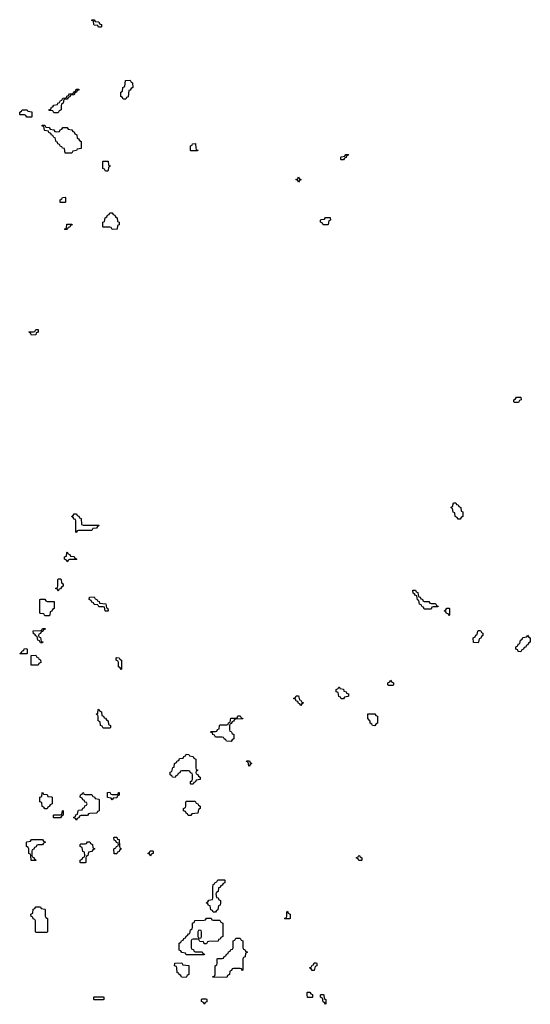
# Model space of a CAD drawing. Header units: inches. Extents: x 2886961 to 3052306, y 543424 to 918523.
# Tile 37 of 117: x 2917466 to 2922014, y 765406 to 774174. Entities that reach past the tile are written whole.
import ezdxf

# ---------------------------------------------------------------- set-up
doc = ezdxf.new("R2010")
doc.units = ezdxf.units.IN
doc.header["$MEASUREMENT"] = 0
for name, color, linetype in [('C9716', 7, 'Continuous'), ('C9717', 7, 'Continuous'), ('C9726', 7, 'Continuous'), ('C9727', 7, 'Continuous')]:
    doc.layers.add(name, color=color, linetype=linetype)

msp = doc.modelspace()

# ---------------------------------------------------------------- linework, layer by layer
at = {"layer": 'C9716', "color": 6}
for points in [[(2918030, 769674), (2918170, 769674), (2918174, 769670), (2918158, 769662), (2918150, 769646), (2918118, 769642), (2918110, 769626), (2917990, 769626), (2917978, 769622), (2917970, 769606), (2917966, 769610), (2917966, 769710), (2917962, 769722), (2917950, 769726), (2917942, 769742), (2917928.7, 769750), (2917942, 769758), (2917950, 769774), (2917972.7, 769772.7), (2917978, 769758), (2917992.7, 769752.7), (2917998, 769738), (2918012.7, 769732.7), (2918018, 769678)], [(2917890, 769346), (2917882, 769362), (2917866, 769370), (2917866, 769390), (2917882, 769398), (2917886, 769430), (2917890, 769434), (2917898, 769418), (2917912.7, 769412.7), (2917918, 769398), (2917950, 769394), (2917958, 769378), (2917974, 769370), (2917970, 769366), (2917910, 769366), (2917898, 769362)], [(2917810, 769086), (2917802, 769102), (2917786, 769110), (2917802, 769118), (2917806, 769130), (2917806, 769190), (2917810, 769194), (2917830, 769194), (2917834, 769190), (2917838, 769158), (2917854, 769150), (2917854, 769130), (2917838, 769122), (2917830, 769106), (2917818, 769102)], [(2917690, 768866), (2917682, 768882), (2917650, 768886), (2917646, 768890), (2917646, 769010), (2917650, 769014), (2917690, 769014), (2917698, 768998), (2917710, 768994), (2917772.7, 768992.7), (2917774, 768930), (2917758, 768922), (2917752.7, 768907.3), (2917738, 768902), (2917734, 768870), (2917730, 768866)], [(2918230, 768906), (2918226, 768910), (2918222, 768942), (2918210, 768946), (2918170, 768946), (2918162, 768962), (2918130, 768966), (2918122, 768982), (2918110, 768986), (2918102, 769002), (2918086, 769010), (2918087.3, 769032.7), (2918130, 769034), (2918138, 769018), (2918154, 769010), (2918158, 768998), (2918172.7, 768992.7), (2918178, 768978), (2918232.7, 768972.7), (2918238, 768938), (2918251.6, 768931.6), (2918254, 768910), (2918250, 768906)], [(2917650, 768626), (2917642, 768642), (2917627.3, 768647.3), (2917622, 768682), (2917610, 768686), (2917602, 768702), (2917590, 768706), (2917587.3, 768732.7), (2917650, 768734), (2917662, 768738), (2917670, 768754), (2917692.7, 768752.7), (2917692.7, 768747.3), (2917678, 768742), (2917672.7, 768727.3), (2917658, 768722), (2917652.7, 768707.3), (2917638, 768702), (2917634, 768690), (2917638, 768678), (2917652.7, 768672.7), (2917658, 768638), (2917672.7, 768632.7), (2917670, 768626)], [(2917470, 768526), (2917466, 768530), (2917482, 768538), (2917487.3, 768552.7), (2917502, 768558), (2917507.3, 768572.7), (2917530, 768574), (2917534, 768570), (2917534, 768530), (2917530, 768526)], [(2917630, 768426), (2917567.3, 768427.3), (2917567.3, 768512.7), (2917610, 768514), (2917618, 768498), (2917632.7, 768492.7), (2917638, 768478), (2917652.7, 768472.7), (2917654, 768450), (2917638, 768442)], [(2918370, 768386), (2918362, 768402), (2918346, 768410), (2918346, 768450), (2918342, 768462), (2918326, 768470), (2918326, 768490), (2918330, 768494), (2918352.7, 768492.7), (2918358, 768478), (2918374, 768470), (2918374, 768390)], [(2919970, 768066), (2919962, 768082), (2919950, 768086), (2919942, 768102), (2919930, 768106), (2919922, 768122), (2919906, 768130), (2919922, 768138), (2919930, 768154), (2919950, 768154), (2919958, 768118), (2919970, 768114), (2919978, 768098), (2919994, 768090), (2919978, 768082)], [(2918210, 767866), (2918202, 767882), (2918186, 767890), (2918182, 767922), (2918166, 767930), (2918166, 767970), (2918162, 767982), (2918146, 767990), (2918162, 767998), (2918166, 768030), (2918170, 768034), (2918178, 768018), (2918194, 768010), (2918198, 767978), (2918212.7, 767972.7), (2918218, 767958), (2918230, 767954), (2918238, 767938), (2918254, 767930), (2918258, 767898), (2918274, 767890), (2918274, 767870), (2918270, 767866)], [(2919350, 767746), (2919308.4, 767748.4), (2919302, 767762), (2919286, 767770), (2919282, 767782), (2919270, 767786), (2919210, 767786), (2919202, 767802), (2919187.3, 767807.3), (2919182, 767822), (2919166, 767830), (2919170, 767834), (2919210, 767834), (2919222, 767838), (2919227.3, 767852.7), (2919242, 767858), (2919246, 767890), (2919250, 767894), (2919310, 767894), (2919322, 767898), (2919327.3, 767912.7), (2919342, 767918), (2919347.3, 767952.7), (2919390, 767954), (2919402, 767958), (2919410, 767974), (2919430, 767974), (2919438, 767958), (2919450, 767954), (2919452.7, 767947.3), (2919390, 767946), (2919378, 767942), (2919370, 767926), (2919358, 767922), (2919350, 767906), (2919338, 767902), (2919334, 767890), (2919334, 767850), (2919338, 767838), (2919350, 767834), (2919358, 767818), (2919374, 767810), (2919374, 767770), (2919358, 767762)], [(2918990, 767366), (2918986, 767370), (2918986, 767390), (2919002, 767398), (2919006, 767410), (2919006, 767450), (2919002, 767462), (2918987.3, 767467.3), (2918982, 767482), (2918970, 767486), (2918910, 767486), (2918898, 767482), (2918892.7, 767467.3), (2918878, 767462), (2918872.7, 767447.3), (2918858, 767442), (2918850, 767426), (2918827.3, 767427.3), (2918822, 767442), (2918806, 767450), (2918807.3, 767472.7), (2918822, 767478), (2918830, 767514), (2918842, 767518), (2918846, 767550), (2918862, 767558), (2918870, 767574), (2918882, 767578), (2918890, 767594), (2918922, 767598), (2918927.3, 767612.7), (2918942, 767618), (2918950, 767634), (2918971.6, 767631.6), (2918978, 767618), (2919010, 767614), (2919018, 767598), (2919034, 767590), (2919034, 767510), (2919038, 767498), (2919054, 767490), (2919038, 767482), (2919034, 767470), (2919038, 767458), (2919052.7, 767452.7), (2919058, 767438), (2919074, 767430), (2919072.7, 767407.3), (2919038, 767402), (2919032.7, 767387.3), (2919018, 767382), (2919010, 767366)], [(2919510, 767526), (2919506, 767530), (2919502, 767562), (2919487.3, 767567.3), (2919490, 767574), (2919512.7, 767572.7), (2919518, 767558), (2919534, 767550), (2919518, 767542)], [(2917690, 767146), (2917682, 767162), (2917667.3, 767167.3), (2917662, 767202), (2917646, 767210), (2917646, 767250), (2917662, 767258), (2917666, 767290), (2917670, 767294), (2917678, 767278), (2917710, 767274), (2917718, 767258), (2917750, 767254), (2917754, 767250), (2917754, 767190), (2917738, 767182), (2917730, 767166), (2917718, 767162), (2917710, 767146)], [(2918050, 767274), (2918110, 767274), (2918118, 767258), (2918132.7, 767252.7), (2918138, 767238), (2918170, 767234), (2918174, 767230), (2918174, 767130), (2918158, 767122), (2918152.7, 767107.3), (2918090, 767106), (2918078, 767102), (2918070, 767086), (2918010, 767086), (2917998, 767082), (2917992.7, 767067.3), (2917978, 767062), (2917970, 767046), (2917962, 767062), (2917947.3, 767067.3), (2917947.3, 767072.7), (2917962, 767078), (2917967.3, 767092.7), (2917982, 767098), (2917986, 767130), (2917990, 767134), (2918022, 767138), (2918027.3, 767152.7), (2918042, 767158), (2918047.3, 767172.7), (2918062, 767178), (2918066, 767190), (2918062, 767202), (2918047.3, 767207.3), (2918042, 767222), (2918027.3, 767227.3), (2918022, 767242), (2918006, 767250), (2918007.3, 767272.7), (2918022, 767278), (2918027.3, 767292.7), (2918034, 767290), (2918038, 767278)], [(2918290, 767274), (2918330, 767274), (2918342, 767278), (2918347.3, 767292.7), (2918352.7, 767292.7), (2918352.7, 767267.3), (2918338, 767262), (2918330, 767246), (2918298, 767242), (2918290, 767226), (2918282, 767242), (2918247.3, 767247.3), (2918247.3, 767292.7), (2918270, 767294), (2918278, 767278)], [(2918990, 767086), (2918967.3, 767087.3), (2918962, 767102), (2918947.3, 767107.3), (2918942, 767122), (2918926, 767130), (2918926, 767150), (2918942, 767158), (2918946, 767170), (2918946, 767210), (2918950, 767214), (2919030, 767214), (2919038, 767198), (2919052.7, 767192.7), (2919058, 767178), (2919074, 767170), (2919074, 767150), (2919058, 767142), (2919052.7, 767107.3), (2918998, 767102)], [(2917770, 767066), (2917766, 767070), (2917766, 767090), (2917770, 767094), (2917830, 767094), (2917842, 767098), (2917846, 767130), (2917850, 767134), (2917854, 767130), (2917854, 767090), (2917838, 767082), (2917830, 767066)], [(2917610, 766686), (2917567.3, 766687.3), (2917566, 766730), (2917562, 766742), (2917546, 766750), (2917546, 766790), (2917542, 766802), (2917526, 766810), (2917526, 766850), (2917530, 766854), (2917562, 766858), (2917570, 766874), (2917670, 766874), (2917678, 766858), (2917692.7, 766852.7), (2917692.7, 766847.3), (2917678, 766842), (2917670, 766826), (2917630, 766826), (2917618, 766822), (2917612.7, 766807.3), (2917598, 766802), (2917592.7, 766787.3), (2917578, 766782), (2917574, 766770), (2917574, 766730), (2917578, 766718), (2917592.7, 766712.7), (2917598, 766698), (2917614, 766690)], [(2918010, 766666), (2918006, 766670), (2918006, 766690), (2918022, 766698), (2918027.3, 766712.7), (2918042, 766718), (2918046, 766730), (2918042, 766762), (2918027.3, 766767.3), (2918022, 766802), (2918006, 766810), (2918006, 766830), (2918010, 766834), (2918050, 766834), (2918062, 766838), (2918070, 766854), (2918090, 766854), (2918098, 766838), (2918114, 766830), (2918118, 766798), (2918134, 766790), (2918118, 766782), (2918110, 766766), (2918078, 766762), (2918074, 766730), (2918058, 766722), (2918054, 766710), (2918054, 766670), (2918050, 766666)], [(2918330, 766746), (2918307.3, 766747.3), (2918306, 766790), (2918322, 766798), (2918327.3, 766812.7), (2918342, 766818), (2918346, 766830), (2918342, 766842), (2918327.3, 766847.3), (2918322, 766862), (2918307.3, 766867.3), (2918306, 766890), (2918310, 766894), (2918330, 766894), (2918338, 766878), (2918352.7, 766872.7), (2918354, 766810), (2918358, 766798), (2918374, 766790), (2918358, 766782), (2918352.7, 766767.3), (2918338, 766762)], [(2918630, 766726), (2918622, 766742), (2918606, 766750), (2918622, 766758), (2918627.3, 766772.7), (2918650, 766774), (2918654, 766770), (2918654, 766750), (2918638, 766742)], [(2919190, 766226), (2919182, 766242), (2919167.3, 766247.3), (2919162, 766282), (2919147.3, 766287.3), (2919142, 766302), (2919126, 766310), (2919142, 766318), (2919150, 766334), (2919182, 766338), (2919186, 766350), (2919186, 766450), (2919190, 766474), (2919202, 766478), (2919206, 766490), (2919222, 766498), (2919230, 766514), (2919290, 766514), (2919294, 766510), (2919292.7, 766487.3), (2919278, 766482), (2919270, 766466), (2919258, 766462), (2919250, 766446), (2919238, 766442), (2919234, 766410), (2919218, 766402), (2919214, 766390), (2919218, 766358), (2919232.7, 766352.7), (2919238, 766338), (2919254, 766330), (2919254, 766310), (2919251.6, 766288.4), (2919238, 766282), (2919232.7, 766267.3), (2919231.6, 766248.4), (2919218, 766242), (2919210, 766226)], [(2917610, 766046), (2917606, 766050), (2917606, 766150), (2917602, 766162), (2917587.3, 766167.3), (2917582, 766182), (2917567.3, 766187.3), (2917566, 766210), (2917582, 766218), (2917587.3, 766252.7), (2917602, 766258), (2917610, 766274), (2917650, 766274), (2917658, 766258), (2917690, 766254), (2917694, 766250), (2917694, 766190), (2917698, 766178), (2917714, 766170), (2917714, 766050), (2917710, 766046)], [(2919190, 766154), (2919250, 766154), (2919258, 766138), (2919274, 766130), (2919274, 766010), (2919258, 766002), (2919252.7, 765987.3), (2919238, 765982), (2919232.7, 765967.3), (2919150, 765966), (2919138, 765962), (2919130, 765946), (2919110, 765946), (2919102, 765962), (2919070, 765966), (2919062, 765982), (2919050, 765986), (2919010, 765986), (2918998, 765982), (2918994, 765970), (2918994, 765910), (2918998, 765898), (2919012.7, 765892.7), (2919018, 765878), (2919030, 765874), (2919090, 765874), (2919098, 765858), (2919112.7, 765852.7), (2919110, 765846), (2918950, 765846), (2918942, 765862), (2918910, 765866), (2918902, 765882), (2918887.3, 765887.3), (2918886, 765950), (2918902, 765958), (2918907.3, 765972.7), (2918922, 765978), (2918927.3, 765992.7), (2918942, 765998), (2918947.3, 766012.7), (2918962, 766018), (2918970, 766034), (2918982, 766038), (2918986, 766070), (2919002, 766078), (2919006, 766090), (2919006, 766130), (2919022, 766138), (2919027.3, 766152.7), (2919110, 766154), (2919122, 766158), (2919130, 766174), (2919170, 766174), (2919178, 766158)], [(2919830, 766166), (2919826, 766170), (2919842, 766178), (2919846, 766190), (2919846, 766230), (2919850, 766234), (2919858, 766218), (2919874, 766210), (2919874, 766170), (2919870, 766166)], [(2919070, 766066), (2919058, 766062), (2919054, 766050), (2919054, 766010), (2919058, 765998), (2919070, 765994), (2919082, 765998), (2919086, 766010), (2919086, 766050), (2919082, 766062)], [(2919450, 765706), (2919442, 765722), (2919430, 765726), (2919370, 765726), (2919358, 765722), (2919352.7, 765707.3), (2919338, 765702), (2919334, 765670), (2919318, 765662), (2919310, 765646), (2919187.3, 765647.3), (2919187.3, 765652.7), (2919202, 765658), (2919206, 765670), (2919206, 765750), (2919222, 765758), (2919226, 765770), (2919226, 765810), (2919230, 765814), (2919270, 765814), (2919282, 765818), (2919287.3, 765832.7), (2919302, 765838), (2919307.3, 765852.7), (2919322, 765858), (2919327.3, 765872.7), (2919342, 765878), (2919347.3, 765892.7), (2919362, 765898), (2919366, 765910), (2919367.3, 765972.7), (2919382, 765978), (2919390, 765994), (2919430, 765994), (2919438, 765978), (2919454, 765970), (2919454, 765910), (2919458, 765898), (2919472.7, 765892.7), (2919478, 765878), (2919494, 765870), (2919478, 765862), (2919474, 765830), (2919458, 765822), (2919454, 765810), (2919454, 765710)], [(2918950, 765646), (2918908.4, 765648.4), (2918902, 765662), (2918886, 765670), (2918882, 765682), (2918867.3, 765687.3), (2918866, 765730), (2918862, 765742), (2918846, 765750), (2918847.3, 765772.7), (2918910, 765774), (2918918, 765758), (2918972.7, 765752.7), (2918974, 765670), (2918958, 765662)], [(2918130, 765446), (2918126, 765450), (2918126, 765470), (2918130, 765474), (2918210, 765474), (2918214, 765470), (2918214, 765450), (2918210, 765446)], [(2919110, 765406), (2919102, 765422), (2919086, 765430), (2919086, 765450), (2919090, 765454), (2919130, 765454), (2919134, 765450), (2919132.7, 765427.3), (2919118, 765422)]]:
    msp.add_lwpolyline(points, close=True, dxfattribs=at)
at = {"layer": 'C9717', "color": 6}
for points in [[(2918190, 774106), (2918167.3, 774107.3), (2918162, 774122), (2918130, 774126), (2918126, 774130), (2918122, 774162), (2918107.3, 774167.3), (2918107.3, 774172.7), (2918130, 774174), (2918138, 774158), (2918170, 774154), (2918178, 774138), (2918194, 774130), (2918194, 774110)], [(2918410, 773466), (2918387.3, 773467.3), (2918382, 773482), (2918366, 773490), (2918366, 773530), (2918382, 773538), (2918386, 773570), (2918402, 773578), (2918407.3, 773632.7), (2918450, 773634), (2918458, 773618), (2918471.6, 773611.6), (2918474, 773570), (2918458, 773562), (2918450, 773546), (2918438, 773542), (2918431.6, 773488.4), (2918418, 773482)], [(2917770, 773346), (2917762, 773362), (2917730, 773366), (2917726, 773370), (2917742, 773378), (2917750, 773394), (2917762, 773398), (2917770, 773414), (2917802, 773418), (2917806, 773430), (2917822, 773438), (2917830, 773454), (2917842, 773458), (2917850, 773474), (2917882, 773478), (2917887.3, 773492.7), (2917902, 773498), (2917910, 773514), (2917942, 773518), (2917947.3, 773532.7), (2917962, 773538), (2917970, 773554), (2917994, 773554), (2917992.7, 773547.3), (2917978, 773542), (2917972.7, 773527.3), (2917958, 773522), (2917950, 773506), (2917918, 773502), (2917912.7, 773487.3), (2917898, 773482), (2917890, 773466), (2917858, 773462), (2917854, 773430), (2917838, 773422), (2917834, 773410), (2917834, 773370), (2917818, 773362), (2917810, 773346)], [(2917530, 773306), (2917522, 773322), (2917510, 773326), (2917470, 773326), (2917466, 773330), (2917466, 773350), (2917482, 773358), (2917488.4, 773371.6), (2917531.6, 773371.6), (2917538, 773358), (2917572.7, 773352.7), (2917574, 773310), (2917570, 773306)], [(2917790, 773174), (2917822, 773178), (2917827.3, 773192.7), (2917842, 773198), (2917850, 773214), (2917890, 773214), (2917898, 773198), (2917930, 773194), (2917938, 773178), (2917950, 773174), (2917958, 773158), (2917974, 773150), (2917978, 773118), (2917990, 773114), (2917998, 773098), (2918014, 773090), (2918012.7, 773027.3), (2917978, 773022), (2917971.6, 773008.4), (2917938, 773002), (2917930, 772986), (2917870, 772986), (2917866, 773026), (2917846, 773030), (2917842, 773042), (2917830, 773046), (2917822, 773062), (2917806, 773070), (2917802, 773082), (2917790, 773086), (2917782, 773122), (2917770, 773126), (2917762, 773142), (2917750, 773146), (2917742, 773162), (2917726, 773170), (2917722, 773182), (2917690, 773186), (2917686, 773190), (2917682, 773222), (2917667.3, 773227.3), (2917666, 773234), (2917690, 773234), (2917698, 773218), (2917730, 773214), (2917738, 773198), (2917770, 773194), (2917778, 773178)], [(2918990, 773006), (2918986, 773010), (2918986, 773050), (2919002, 773058), (2919006, 773070), (2919032.7, 773072.7), (2919034, 773030), (2919038, 773018), (2919052.7, 773012.7), (2919050, 773006)], [(2918230, 772826), (2918222, 772842), (2918206, 772850), (2918206, 772910), (2918210, 772914), (2918252.7, 772912.7), (2918258, 772878), (2918272, 772872), (2918270, 772866), (2918258, 772862), (2918254, 772830), (2918250, 772826)], [(2919950, 772726), (2919942, 772742), (2919926, 772750), (2919942, 772758), (2919950, 772774), (2919958, 772758), (2919974, 772750), (2919958, 772742)], [(2917830, 772546), (2917826, 772550), (2917826, 772570), (2917842, 772578), (2917848.4, 772591.6), (2917870, 772594), (2917874, 772590), (2917874, 772550), (2917870, 772546)], [(2918290, 772306), (2918282, 772322), (2918270, 772326), (2918210, 772326), (2918206, 772330), (2918206, 772370), (2918222, 772378), (2918226, 772410), (2918242, 772418), (2918247.3, 772432.7), (2918262, 772438), (2918270, 772454), (2918290, 772454), (2918298, 772438), (2918312.7, 772432.7), (2918318, 772418), (2918334, 772410), (2918338, 772378), (2918351.6, 772371.6), (2918351.6, 772348.4), (2918338, 772342), (2918334, 772310), (2918330, 772308)], [(2917870, 772306), (2917866, 772310), (2917882, 772318), (2917887.3, 772352.7), (2917930, 772354), (2917932.7, 772347.3), (2917918, 772342), (2917912.7, 772327.3), (2917898, 772322), (2917890, 772306)], [(2917570, 771366), (2917562, 771382), (2917546, 771390), (2917550, 771394), (2917590, 771394), (2917602, 771398), (2917610, 771414), (2917630, 771414), (2917631.3, 771390), (2917614, 771386), (2917610, 771368)]]:
    msp.add_lwpolyline(points, close=True, dxfattribs=at)
at = {"layer": 'C9726', "color": 6}
for points in [[(2921370, 769726), (2921362, 769742), (2921346, 769750), (2921342, 769782), (2921327.3, 769787.3), (2921322, 769822), (2921308.4, 769828.4), (2921310, 769834), (2921322, 769838), (2921328.4, 769871.6), (2921351.6, 769871.6), (2921358, 769858), (2921372.7, 769852.7), (2921378, 769838), (2921394, 769830), (2921398, 769798), (2921414, 769790), (2921414, 769750), (2921398, 769742), (2921390, 769726)], [(2921070, 768994), (2921110, 768994), (2921118, 768978), (2921130, 768974), (2921170, 768974), (2921178, 768958), (2921194, 768950), (2921190, 768946), (2921150, 768946), (2921138, 768942), (2921130, 768926), (2921070, 768926), (2921062, 768942), (2921050, 768946), (2921042, 768962), (2921026, 768970), (2921022, 769002), (2921008.7, 769008.7), (2921002, 769042), (2920990, 769046), (2920982, 769062), (2920970, 769066), (2920967.3, 769092.7), (2920990, 769094), (2920998, 769078), (2921012.7, 769072.7), (2921018, 769038), (2921032.7, 769032.7), (2921038, 769018), (2921052.7, 769012.7), (2921058, 768998)], [(2921290, 768866), (2921282, 768882), (2921267.3, 768887.3), (2921262, 768902), (2921246, 768910), (2921262, 768918), (2921270, 768934), (2921290, 768934), (2921294, 768930), (2921294, 768870)], [(2921550, 768626), (2921507.3, 768627.3), (2921506, 768670), (2921522, 768678), (2921527.3, 768692.7), (2921542, 768698), (2921546, 768730), (2921550, 768734), (2921570, 768734), (2921578, 768718), (2921591.6, 768711.6), (2921592, 768690), (2921578, 768682), (2921572.7, 768667.3), (2921558, 768662), (2921554, 768630)], [(2921930, 768546), (2921907.3, 768547.3), (2921902, 768562), (2921886, 768570), (2921886, 768590), (2921902, 768598), (2921907.3, 768612.7), (2921922, 768618), (2921926, 768650), (2921942, 768658), (2921947.3, 768672.7), (2921982, 768678), (2921990, 768694), (2921998, 768678), (2922014, 768670), (2922014, 768630), (2921998, 768622), (2921992.7, 768607.3), (2921978, 768602), (2921972.7, 768587.3), (2921958, 768582), (2921952.7, 768567.3), (2921938, 768562)], [(2920750, 768246), (2920746, 768250), (2920746, 768270), (2920762, 768278), (2920770, 768292), (2920778, 768278), (2920794, 768270), (2920794, 768250), (2920790, 768246)], [(2920330, 768126), (2920322, 768142), (2920307.3, 768147.3), (2920302, 768182), (2920286, 768190), (2920286, 768210), (2920302, 768218), (2920308.4, 768231.6), (2920314, 768230), (2920318, 768218), (2920350, 768212), (2920354, 768194), (2920374, 768190), (2920378, 768178), (2920394, 768170), (2920394, 768150), (2920390, 768146), (2920358, 768142), (2920350, 768126)], [(2920630, 767886), (2920608.4, 767888.4), (2920602, 767902), (2920588.4, 767908.4), (2920587.3, 767927.3), (2920568, 767950), (2920567.3, 767992.7), (2920630, 767994), (2920638, 767978), (2920652.7, 767972.7), (2920654, 767910), (2920638, 767902)], [(2920487.3, 766687.3), (2920482, 766702), (2920467.3, 766707.3), (2920467.3, 766712.7), (2920482, 766718), (2920486, 766730), (2920491.6, 766731.6), (2920498, 766718), (2920514, 766710), (2920514, 766690), (2920510, 766688)], [(2920070, 765706), (2920062, 765722), (2920048, 765730), (2920062, 765738), (2920070, 765754), (2920082, 765758), (2920090, 765774), (2920110, 765774), (2920114, 765770), (2920111.6, 765748.4), (2920098, 765742), (2920090, 765706)], [(2920030, 765466), (2920026, 765490), (2920026, 765510), (2920030, 765514), (2920050, 765514), (2920058, 765498), (2920072.7, 765492.7), (2920074, 765470), (2920070, 765466)], [(2920190, 765406), (2920182, 765422), (2920168.7, 765428.7), (2920162, 765462), (2920146, 765470), (2920146, 765490), (2920150, 765494), (2920170, 765494), (2920174, 765490), (2920178, 765458), (2920194, 765450), (2920194, 765410)]]:
    msp.add_lwpolyline(points, close=True, dxfattribs=at)
at = {"layer": 'C9727', "color": 6}
for points in [[(2920330, 772926), (2920326, 772930), (2920326, 772950), (2920330, 772954), (2920362, 772958), (2920370, 772974), (2920394, 772974), (2920392.7, 772967.3), (2920378, 772962), (2920372.7, 772947.3), (2920358, 772942), (2920350, 772926)], [(2920170, 772346), (2920162, 772362), (2920146, 772370), (2920146, 772390), (2920150, 772394), (2920182, 772398), (2920190, 772414), (2920232.7, 772412.7), (2920234, 772390), (2920218, 772382), (2920214, 772350), (2920210, 772346)], [(2921870, 770766), (2921866, 770770), (2921868, 770790), (2921882, 770798), (2921890, 770814), (2921930, 770814), (2921934, 770790), (2921918, 770782), (2921910, 770766)]]:
    msp.add_lwpolyline(points, close=True, dxfattribs=at)

doc.saveas('drawing.dxf')
